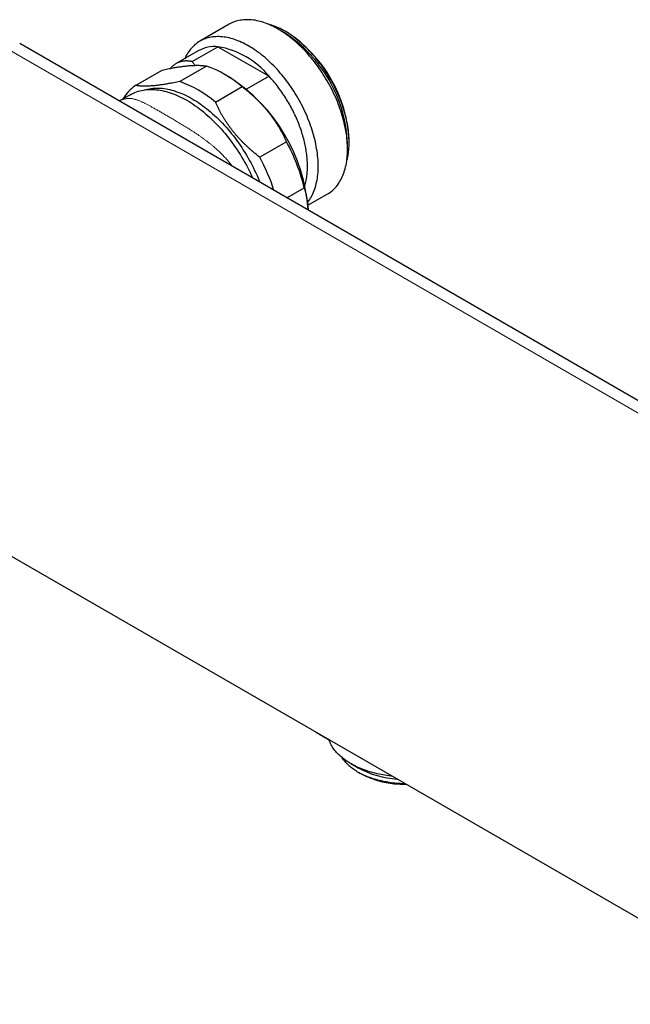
# Model space of a CAD drawing. Header units: millimetres. Extents: x 8 to 674, y 12 to 339.
# Tile 9 of 13: x 512 to 593, y 88 to 218. Entities that reach past the tile are written whole.
import ezdxf

# ---------------------------------------------------------------- set-up
doc = ezdxf.new("R2010")
doc.units = ezdxf.units.MM

msp = doc.modelspace()

# ---------------------------------------------------------------- linework, layer by layer
at = {"color": 7, "linetype": 'Continuous', "lineweight": 30}
for p, q in [((539.96, 217.49), (536.07, 215.24)), ((547.17, 216.43), (546.46, 216.84)), ((547.52, 216.47), (547.38, 216.56)), ((647.96, 136.55), (512.2, 214.93)), ((535.05, 212.54), (538.47, 214.51)), ((538.47, 214.51), (545.26, 210.6)), ((535.87, 213.97), (532.93, 212.27)), ((527.53, 209.38), (531.07, 211.42)), ((536.95, 211.95), (533.41, 209.91)), ((540.02, 210.47), (539.31, 210.88)), ((545.26, 210.6), (542.28, 208.88)), ((538.14, 207.18), (541.67, 209.22)), ((526.86, 208.15), (525.4, 207.31)), ((547.56, 201.91), (544.02, 199.86)), ((555.65, 200.92), (555.65, 201.74)), ((555.87, 201.86), (555.87, 202.02)), ((547.61, 194.49), (549.92, 195.82)), ((550.41, 193.5), (552.96, 194.97)), ((478.16, 165.99), (613.93, 87.62)), ((556.09, 119.51), (557.06, 118.95)), ((557.06, 118.37), (557.27, 118.25))]:
    msp.add_line(p, q, dxfattribs=at)
at = {"color": 252, "linetype": 'Continuous', "lineweight": 0}
msp.add_line((644.95, 136.63), (509.19, 215), dxfattribs=at)
at = {"color": 7, "linetype": 'Continuous', "lineweight": 30, "flags": 128}
for points in [[(552.96, 194.97), (552.96, 194.97), (553.13, 195.07), (553.29, 195.18), (553.45, 195.3), (553.6, 195.42), (553.75, 195.56), (553.9, 195.7), (554.04, 195.84), (554.17, 196), (554.3, 196.16), (554.42, 196.32), (554.54, 196.5), (554.65, 196.68), (554.76, 196.87), (554.86, 197.06), (554.95, 197.26), (555.04, 197.47), (555.13, 197.68), (555.2, 197.9), (555.27, 198.12), (555.34, 198.35), (555.4, 198.59), (555.45, 198.83), (555.5, 199.08), (555.54, 199.33), (555.57, 199.58), (555.6, 199.84), (555.62, 200.1), (555.64, 200.37), (555.65, 200.64), (555.65, 200.92), (555.65, 201.2), (555.64, 201.48), (555.62, 201.77), (555.6, 202.06), (555.57, 202.35), (555.54, 202.65), (555.5, 202.94), (555.45, 203.24), (555.4, 203.55), (555.34, 203.85), (555.27, 204.15), (555.2, 204.46), (555.13, 204.77), (555.04, 205.08), (554.95, 205.39), (554.86, 205.7), (554.76, 206.01), (554.65, 206.32), (554.54, 206.63), (554.42, 206.94), (554.3, 207.25), (554.17, 207.56), (554.04, 207.87), (553.9, 208.17), (553.75, 208.48), (553.6, 208.78), (553.45, 209.09), (553.29, 209.39), (553.13, 209.69), (552.96, 209.98), (552.79, 210.27), (552.61, 210.57), (552.43, 210.85), (552.25, 211.14), (552.06, 211.42), (551.86, 211.7), (551.67, 211.97), (551.47, 212.24), (551.26, 212.51), (551.06, 212.77), (550.85, 213.02), (550.63, 213.28), (550.42, 213.52), (550.2, 213.77), (549.98, 214), (549.76, 214.24), (549.53, 214.46), (549.3, 214.68), (549.07, 214.9), (548.84, 215.11), (548.61, 215.31), (548.37, 215.51), (548.14, 215.7), (547.9, 215.88), (547.66, 216.06), (547.42, 216.23), (547.18, 216.39), (546.94, 216.55), (546.7, 216.7), (546.46, 216.84), (546.22, 216.98), (545.98, 217.11), (545.74, 217.23), (545.5, 217.34), (545.26, 217.44), (545.02, 217.54), (544.79, 217.63), (544.55, 217.71), (544.31, 217.79), (544.08, 217.85), (543.85, 217.91), (543.62, 217.96), (543.39, 218.01), (543.17, 218.04), (542.94, 218.07), (542.72, 218.08), (542.5, 218.09), (542.29, 218.09), (542.07, 218.09), (541.86, 218.07), (541.66, 218.05), (541.45, 218.02), (541.25, 217.98), (541.06, 217.93), (540.86, 217.88), (540.68, 217.82), (540.49, 217.75), (540.31, 217.67), (540.13, 217.58), (539.96, 217.49)], [(555.55, 199.4), (555.58, 199.49), (555.63, 199.71), (555.68, 199.93), (555.72, 200.16), (555.76, 200.39), (555.79, 200.62), (555.82, 200.86), (555.84, 201.11), (555.85, 201.35), (555.86, 201.6), (555.87, 201.86), (555.86, 202.12), (555.85, 202.38), (555.84, 202.64), (555.82, 202.91), (555.79, 203.18), (555.76, 203.45), (555.72, 203.73), (555.68, 204), (555.63, 204.28), (555.58, 204.56), (555.52, 204.84), (555.45, 205.13), (555.38, 205.41), (555.3, 205.7), (555.22, 205.98), (555.13, 206.27), (555.04, 206.56), (554.94, 206.84), (554.84, 207.13), (554.73, 207.42), (554.61, 207.7), (554.5, 207.99), (554.37, 208.27), (554.24, 208.55), (554.11, 208.84), (553.97, 209.12), (553.83, 209.4), (553.69, 209.67), (553.54, 209.95), (553.38, 210.22), (553.22, 210.49), (553.06, 210.76), (552.89, 211.03), (552.72, 211.29), (552.55, 211.55), (552.37, 211.81), (552.19, 212.06), (552, 212.31), (551.81, 212.55), (551.62, 212.79), (551.43, 213.03), (551.23, 213.26), (551.03, 213.49), (550.83, 213.72), (550.63, 213.94), (550.42, 214.15), (550.21, 214.36), (550, 214.56), (549.79, 214.76), (549.58, 214.96), (549.36, 215.14), (549.14, 215.32), (548.93, 215.5), (548.71, 215.67), (548.49, 215.83), (548.27, 215.99), (548.05, 216.14), (547.82, 216.29), (547.6, 216.43), (547.38, 216.56), (547.16, 216.68), (546.94, 216.8), (546.71, 216.91), (546.49, 217.02), (546.27, 217.11), (546.05, 217.2), (545.83, 217.29), (545.62, 217.36), (545.4, 217.43), (545.18, 217.49), (545.09, 217.51)], [(550.38, 193.87), (550.41, 193.91), (550.53, 194.08), (550.65, 194.25), (550.76, 194.44), (550.87, 194.62), (550.97, 194.82), (551.06, 195.02), (551.15, 195.22), (551.24, 195.44), (551.31, 195.66), (551.39, 195.88), (551.45, 196.11), (551.51, 196.34), (551.56, 196.58), (551.61, 196.83), (551.65, 197.08), (551.69, 197.34), (551.71, 197.6), (551.74, 197.86), (551.75, 198.13), (551.76, 198.4), (551.76, 198.68), (551.76, 198.96), (551.75, 199.24), (551.74, 199.52), (551.71, 199.81), (551.69, 200.11), (551.65, 200.4), (551.61, 200.7), (551.56, 201), (551.51, 201.3), (551.45, 201.6), (551.39, 201.91), (551.31, 202.22), (551.24, 202.52), (551.15, 202.83), (551.06, 203.14), (550.97, 203.45), (550.87, 203.76), (550.76, 204.07), (550.65, 204.38), (550.53, 204.69), (550.41, 205), (550.28, 205.31), (550.15, 205.62), (550.01, 205.93), (549.86, 206.23), (549.72, 206.54), (549.56, 206.84), (549.4, 207.14), (549.24, 207.44), (549.07, 207.74), (548.9, 208.03), (548.72, 208.32), (548.54, 208.61), (548.36, 208.89), (548.17, 209.17), (547.97, 209.45), (547.78, 209.72), (547.58, 209.99), (547.37, 210.26), (547.17, 210.52), (546.96, 210.78), (546.74, 211.03), (546.53, 211.28), (546.31, 211.52), (546.09, 211.76), (545.87, 211.99), (545.64, 212.22), (545.41, 212.44), (545.18, 212.65), (544.95, 212.86), (544.72, 213.07), (544.48, 213.26), (544.25, 213.45), (544.01, 213.64), (543.77, 213.81), (543.53, 213.98), (543.29, 214.15), (543.05, 214.31), (542.81, 214.45), (542.57, 214.6), (542.33, 214.73), (542.09, 214.86), (541.85, 214.98), (541.61, 215.09), (541.37, 215.2), (541.13, 215.3), (540.9, 215.39), (540.66, 215.47), (540.43, 215.54), (540.19, 215.61), (539.96, 215.67), (539.73, 215.72), (539.5, 215.76), (539.28, 215.79), (539.05, 215.82), (538.83, 215.84), (538.61, 215.85), (538.4, 215.85), (538.19, 215.84), (537.98, 215.83), (537.77, 215.81), (537.57, 215.78), (537.37, 215.74), (537.17, 215.69), (536.98, 215.63), (536.79, 215.57), (536.6, 215.5), (536.42, 215.42), (536.24, 215.34), (536.07, 215.24), (535.9, 215.14), (535.74, 215.03), (535.58, 214.91), (535.43, 214.79), (535.28, 214.65), (535.13, 214.51), (535, 214.37), (534.86, 214.21), (534.73, 214.05), (534.61, 213.89), (534.49, 213.71), (534.38, 213.53), (534.27, 213.34), (534.17, 213.15), (534.08, 212.95), (534.07, 212.93)], [(550.01, 196.12), (550.04, 196.23), (550.08, 196.39), (550.12, 196.55), (550.16, 196.72), (550.19, 196.88), (550.22, 197.05), (550.25, 197.23), (550.27, 197.4), (550.29, 197.57), (550.31, 197.75), (550.32, 197.93), (550.34, 198.12), (550.34, 198.3), (550.35, 198.49), (550.35, 198.68), (550.35, 198.87), (550.34, 199.06), (550.34, 199.25), (550.32, 199.45), (550.31, 199.64), (550.29, 199.84), (550.27, 200.04), (550.25, 200.24), (550.22, 200.45), (550.19, 200.65), (550.16, 200.85), (550.12, 201.06), (550.08, 201.27), (550.04, 201.47), (550, 201.68), (549.95, 201.89), (549.9, 202.1), (549.84, 202.31), (549.78, 202.52), (549.72, 202.73), (549.66, 202.94), (549.59, 203.15), (549.53, 203.37), (549.45, 203.58), (549.38, 203.79), (549.3, 204), (549.22, 204.21), (549.14, 204.42), (549.05, 204.63), (548.96, 204.84), (548.87, 205.05), (548.78, 205.26), (548.68, 205.47), (548.58, 205.68), (548.48, 205.89), (548.38, 206.1), (548.27, 206.3), (548.16, 206.51), (548.05, 206.71), (547.94, 206.91), (547.82, 207.11), (547.7, 207.31), (547.58, 207.51), (547.46, 207.71), (547.34, 207.9), (547.21, 208.1), (547.08, 208.29), (546.95, 208.48), (546.82, 208.67), (546.69, 208.85), (546.55, 209.04), (546.41, 209.22), (546.27, 209.4), (546.13, 209.58), (545.99, 209.75), (545.85, 209.93), (545.7, 210.1), (545.55, 210.27), (545.41, 210.43), (545.26, 210.6)], [(526.86, 208.15), (527.06, 208.26), (527.27, 208.36), (527.47, 208.45), (527.69, 208.53), (527.91, 208.61), (528.13, 208.67), (528.35, 208.72), (528.59, 208.77), (528.82, 208.8), (529.06, 208.83), (529.3, 208.85), (529.55, 208.85), (529.8, 208.85), (530.05, 208.84), (530.3, 208.82), (530.56, 208.79), (530.82, 208.75), (531.08, 208.7), (531.35, 208.64), (531.62, 208.58), (531.89, 208.5), (532.16, 208.41), (532.43, 208.32), (532.7, 208.22), (532.98, 208.1), (533.25, 207.98), (533.53, 207.85), (533.81, 207.71), (534.08, 207.57), (534.36, 207.41), (534.64, 207.24), (534.92, 207.07), (535.19, 206.89), (535.47, 206.7), (535.75, 206.51), (536.02, 206.3), (536.3, 206.09), (536.57, 205.87), (536.84, 205.64), (537.11, 205.41), (537.37, 205.17), (537.64, 204.92), (537.9, 204.66), (538.16, 204.4), (538.42, 204.13), (538.68, 203.86), (538.93, 203.58), (539.18, 203.29), (539.42, 203), (539.67, 202.71), (539.9, 202.41), (540.14, 202.1), (540.37, 201.79), (540.6, 201.47), (540.82, 201.15), (541.04, 200.83), (541.25, 200.5), (541.46, 200.17), (541.66, 199.83), (541.86, 199.49), (542.06, 199.15), (542.24, 198.81), (542.43, 198.46), (542.61, 198.11), (542.78, 197.76), (542.94, 197.41), (543.08, 197.1)], [(528.72, 208.79), (528.72, 208.79), (528.94, 208.85), (529.16, 208.91), (529.39, 208.95), (529.62, 208.98), (529.85, 209.01), (530.09, 209.03), (530.33, 209.03), (530.58, 209.03), (530.83, 209.02), (531.08, 209), (531.33, 208.97), (531.59, 208.93), (531.85, 208.88), (532.11, 208.83), (532.37, 208.76), (532.63, 208.69), (532.9, 208.6), (533.17, 208.51), (533.44, 208.41), (533.71, 208.3), (533.98, 208.18), (534.25, 208.05), (534.52, 207.91), (534.8, 207.77), (535.07, 207.61), (535.34, 207.45), (535.62, 207.28), (535.89, 207.1), (536.16, 206.92), (536.43, 206.72), (536.7, 206.52), (536.97, 206.31), (537.24, 206.1), (537.5, 205.87), (537.77, 205.64), (538.03, 205.41), (538.29, 205.16), (538.55, 204.91), (538.81, 204.66), (539.06, 204.39), (539.31, 204.12), (539.56, 203.85), (539.8, 203.57), (540.05, 203.28), (540.28, 202.99), (540.52, 202.69), (540.75, 202.39), (540.98, 202.08), (541.2, 201.77), (541.42, 201.46), (541.63, 201.14), (541.84, 200.82), (542.05, 200.49), (542.25, 200.16), (542.44, 199.83), (542.63, 199.49), (542.82, 199.15), (543, 198.81), (543.17, 198.47), (543.34, 198.12), (543.51, 197.78), (543.66, 197.43), (543.82, 197.08), (543.96, 196.73), (544.03, 196.55)], [(561.58, 117.84), (561.41, 117.86), (561.14, 117.89), (560.88, 117.93), (560.61, 117.97), (560.35, 118.01), (560.09, 118.06), (559.83, 118.12), (559.58, 118.17), (559.32, 118.24), (559.07, 118.3), (558.83, 118.37), (558.58, 118.44), (558.34, 118.52), (558.1, 118.6), (557.87, 118.68), (557.64, 118.77), (557.42, 118.86), (557.2, 118.95), (556.98, 119.05), (556.77, 119.15), (556.56, 119.25), (556.35, 119.36), (556.16, 119.47), (555.96, 119.58), (555.77, 119.7), (555.59, 119.81), (555.41, 119.93), (555.24, 120.06), (555.08, 120.18), (554.92, 120.31), (554.76, 120.44), (554.61, 120.58), (554.47, 120.71), (554.33, 120.85), (554.2, 120.99), (554.08, 121.13), (553.96, 121.27), (553.85, 121.42), (553.75, 121.56), (553.65, 121.71), (553.56, 121.86), (553.48, 122.01), (553.4, 122.16), (553.33, 122.32), (553.27, 122.47), (553.21, 122.63), (553.19, 122.68)], [(563.32, 116.84), (563.1, 116.84), (562.87, 116.85), (562.63, 116.86), (562.39, 116.87), (562.16, 116.89), (561.92, 116.91), (561.69, 116.94), (561.45, 116.97), (561.22, 117), (560.99, 117.04), (560.76, 117.08), (560.54, 117.12), (560.31, 117.17), (560.09, 117.22), (559.87, 117.27), (559.65, 117.33), (559.44, 117.39), (559.23, 117.45), (559.02, 117.51), (558.81, 117.58), (558.61, 117.66), (558.41, 117.73), (558.22, 117.81), (558.02, 117.89), (557.83, 117.97), (557.65, 118.06), (557.47, 118.15), (557.29, 118.24), (557.12, 118.34), (556.95, 118.44), (556.79, 118.54), (556.63, 118.64), (556.48, 118.74), (556.33, 118.85), (556.18, 118.96), (556.04, 119.07), (555.91, 119.19), (555.78, 119.3), (555.66, 119.42), (555.54, 119.54), (555.43, 119.66), (555.32, 119.78), (555.22, 119.91), (555.12, 120.03), (555.03, 120.16), (554.95, 120.29)]]:
    msp.add_lwpolyline(points, dxfattribs=at)
at = {"color": 7, "linetype": 'Continuous', "lineweight": 30}
for centre, radius, start, end in [((537.23, 200.9), 18.44, 2.6058, 57.3888), ((537.75, 201.2), 18.13, 2.6058, 57.3888), ((538.05, 210.05), 4.48, 84.5551, 119.1345), ((536.71, 203.62), 11.03, 39.2176, 80.7878), ((532.05, 198), 14.78, 49.37, 70.6354), ((527.72, 191.3), 22.77, 3.8954, 57.3127), ((530.89, 204.63), 5.81, 125.2471, 149.5442), ((528.51, 195.96), 14.78, 49.37, 70.6354), ((525.41, 189.81), 25.24, 13.7705, 28.6409), ((521.17, 187.45), 26, 17.9566, 28.5141), ((563.02, 129.93), 12.49, 241.5043, 266.4446), ((563.22, 129.38), 12.62, 241.8745, 271.0171)]:
    msp.add_arc(centre, radius, start, end, dxfattribs=at)
for points, knots in [([(531.07, 211.42), (531.19, 211.45), (531.45, 211.51), (531.82, 211.58), (532.18, 211.65), (532.52, 211.71), (532.82, 211.77), (533.1, 211.81), (533.37, 211.85), (533.64, 211.89), (533.9, 211.93), (534.16, 211.96), (534.42, 211.98), (534.67, 212.01), (534.91, 212.02), (535.13, 212.04), (535.33, 212.04), (535.54, 212.05), (535.75, 212.05), (535.97, 212.05), (536.19, 212.04), (536.41, 212.02), (536.6, 212), (536.78, 211.98), (536.89, 211.96), (536.95, 211.95)], [0, 0, 0, 0, 0.049338, 0.098692, 0.148044, 0.197378, 0.237099, 0.276832, 0.316564, 0.356285, 0.397079, 0.437881, 0.478675, 0.52138, 0.564085, 0.602238, 0.640397, 0.678551, 0.721441, 0.764331, 0.814982, 0.865635, 0.91042, 0.955213, 1, 1, 1, 1]), ([(535.05, 212.54), (535, 212.55), (534.9, 212.57), (534.74, 212.6), (534.54, 212.62), (534.32, 212.63), (534.12, 212.62), (533.92, 212.61), (533.75, 212.58), (533.6, 212.55), (533.46, 212.51), (533.33, 212.46), (533.18, 212.4), (533.02, 212.33), (532.86, 212.23), (532.71, 212.13), (532.58, 212.04), (532.47, 211.94), (532.36, 211.84), (532.27, 211.74), (532.21, 211.68), (532.19, 211.65)], [0, 0, 0, 0, 0.042286, 0.084571, 0.152606, 0.220588, 0.28857, 0.349405, 0.410239, 0.455949, 0.50166, 0.548347, 0.595034, 0.659204, 0.723373, 0.78147, 0.829319, 0.877169, 0.922535, 0.967902, 1, 1, 1, 1]), ([(535.05, 212.54), (535.13, 212.43), (535.26, 212.26), (535.39, 212.1), (535.43, 212.05)], [0, 0, 0, 0, 0.668915, 1, 1, 1, 1]), ([(533.41, 209.91), (533.28, 209.88), (533.01, 209.82), (532.61, 209.74), (532.26, 209.67), (531.94, 209.62), (531.66, 209.57), (531.38, 209.52), (531.11, 209.48), (530.84, 209.44), (530.58, 209.41), (530.32, 209.38), (530.07, 209.35), (529.81, 209.33), (529.57, 209.31), (529.33, 209.3), (529.1, 209.29), (528.87, 209.28), (528.66, 209.28), (528.46, 209.29), (528.26, 209.3), (528.07, 209.31), (527.88, 209.33), (527.7, 209.36), (527.59, 209.37), (527.53, 209.38)], [0, 0, 0, 0, 0.0525857, 0.1051804, 0.1577639, 0.1973886, 0.2370131, 0.2762965, 0.3155798, 0.356347, 0.397128, 0.4379085, 0.478675, 0.5214534, 0.5642481, 0.6070433, 0.6498222, 0.6929327, 0.7360433, 0.7784888, 0.8209345, 0.8656932, 0.9104651, 0.9552388, 1, 1, 1, 1]), ([(541.67, 209.22), (541.81, 209.12), (542.08, 208.91), (542.47, 208.58), (542.83, 208.28), (543.15, 207.99), (543.43, 207.73), (543.7, 207.46), (543.97, 207.19), (544.24, 206.91), (544.51, 206.62), (544.77, 206.33), (545.02, 206.02), (545.27, 205.71), (545.52, 205.39), (545.76, 205.06), (545.99, 204.73), (546.21, 204.39), (546.43, 204.05), (546.63, 203.71), (546.83, 203.37), (547.02, 203.01), (547.21, 202.64), (547.39, 202.28), (547.5, 202.03), (547.56, 201.91)], [0, 0, 0, 0, 0.052586, 0.10518, 0.157764, 0.197389, 0.237013, 0.276297, 0.31558, 0.356347, 0.397128, 0.437909, 0.478675, 0.521453, 0.564248, 0.607043, 0.649822, 0.692933, 0.736043, 0.778489, 0.820934, 0.865693, 0.910465, 0.955239, 1, 1, 1, 1]), ([(544.02, 199.86), (543.89, 199.97), (543.62, 200.18), (543.22, 200.51), (542.86, 200.81), (542.55, 201.1), (542.27, 201.36), (541.99, 201.62), (541.72, 201.9), (541.45, 202.18), (541.19, 202.47), (540.93, 202.76), (540.67, 203.06), (540.42, 203.38), (540.17, 203.7), (539.93, 204.03), (539.7, 204.36), (539.48, 204.69), (539.27, 205.03), (539.06, 205.37), (538.87, 205.72), (538.67, 206.08), (538.49, 206.44), (538.31, 206.81), (538.19, 207.06), (538.14, 207.18)], [0, 0, 0, 0, 0.0525857, 0.1051804, 0.1577639, 0.1973886, 0.2370131, 0.2762965, 0.3155798, 0.356347, 0.397128, 0.4379085, 0.478675, 0.5214534, 0.5642481, 0.6070433, 0.6498222, 0.6929327, 0.7360433, 0.7784888, 0.8209345, 0.8656932, 0.9104651, 0.9552388, 1, 1, 1, 1]), ([(549.92, 195.82), (549.94, 195.75), (549.98, 195.6), (550.04, 195.39), (550.1, 195.17), (550.16, 194.91), (550.22, 194.63), (550.28, 194.3), (550.33, 193.97), (550.37, 193.63), (550.41, 193.27), (550.43, 193.02), (550.43, 192.88), (550.43, 192.86)], [0, 0, 0, 0, 0.078932, 0.157886, 0.236863, 0.315864, 0.425144, 0.534497, 0.645481, 0.756552, 0.869648, 0.982844, 1, 1, 1, 1]), ([(551.44, 123.69), (551.46, 123.68), (551.53, 123.63), (551.66, 123.55), (551.83, 123.44), (552.01, 123.33), (552.18, 123.23), (552.36, 123.12), (552.54, 123.02), (552.73, 122.92), (552.91, 122.82), (553.07, 122.74), (553.16, 122.7), (553.19, 122.68)], [0, 0, 0, 0, 0.0311248, 0.1335006, 0.2358804, 0.3382618, 0.4406422, 0.5430198, 0.645393, 0.7477605, 0.8501209, 0.9524732, 1, 1, 1, 1])]:
    msp.add_open_spline(points, degree=3, knots=knots, dxfattribs=at)
at = {"color": 252, "linetype": 'Continuous', "lineweight": 0}
msp.add_open_spline([(525.4, 207.31), (525.41, 207.31), (525.47, 207.35), (525.58, 207.4), (525.72, 207.47), (525.86, 207.52), (525.99, 207.57), (526.13, 207.6), (526.27, 207.63), (526.41, 207.65), (526.55, 207.66), (526.71, 207.67), (526.86, 207.66), (527.02, 207.64), (527.18, 207.62), (527.34, 207.58), (527.5, 207.54), (527.67, 207.49), (527.84, 207.43), (528.01, 207.37), (528.19, 207.29), (528.36, 207.21), (528.53, 207.14), (528.69, 207.06), (528.85, 206.98), (529.02, 206.9), (529.18, 206.81), (529.36, 206.71), (529.54, 206.62), (529.72, 206.52), (529.91, 206.41), (530.1, 206.3), (530.3, 206.19), (530.5, 206.08), (530.71, 205.96), (530.94, 205.83), (531.18, 205.69), (531.43, 205.54), (531.69, 205.39), (531.96, 205.23), (532.24, 205.08), (532.52, 204.91), (532.8, 204.74), (533.09, 204.57), (533.38, 204.4), (533.67, 204.22), (533.97, 204.04), (534.27, 203.86), (534.58, 203.66), (534.88, 203.47), (535.19, 203.27), (535.5, 203.07), (535.81, 202.86), (536.11, 202.65), (536.42, 202.43), (536.72, 202.21), (537.02, 201.98), (537.32, 201.75), (537.62, 201.52), (537.9, 201.28), (538.17, 201.05), (538.42, 200.82), (538.67, 200.59), (538.92, 200.35), (539.16, 200.1), (539.39, 199.85), (539.62, 199.6), (539.85, 199.34), (540.06, 199.07), (540.23, 198.85), (540.32, 198.72), (540.35, 198.68)], degree=3, knots=[0, 0, 0, 0, 0.003659, 0.017895, 0.032182, 0.046469, 0.060722, 0.074975, 0.089266, 0.103557, 0.119437, 0.135328, 0.151254, 0.167181, 0.183144, 0.199108, 0.215108, 0.231108, 0.247145, 0.263181, 0.279252, 0.295334, 0.308412, 0.32149, 0.334593, 0.347697, 0.360777, 0.373856, 0.386968, 0.40008, 0.413161, 0.426243, 0.439363, 0.452483, 0.465609, 0.478747, 0.493822, 0.508914, 0.524062, 0.539211, 0.554425, 0.569638, 0.584913, 0.600187, 0.615519, 0.630851, 0.646228, 0.661617, 0.677271, 0.692935, 0.708637, 0.724339, 0.74008, 0.755821, 0.771598, 0.787376, 0.803188, 0.819, 0.834844, 0.850696, 0.864966, 0.879235, 0.893534, 0.907833, 0.922166, 0.936499, 0.95087, 0.965242, 0.979659, 0.994075, 1, 1, 1, 1], dxfattribs=at)

doc.saveas('drawing.dxf')
